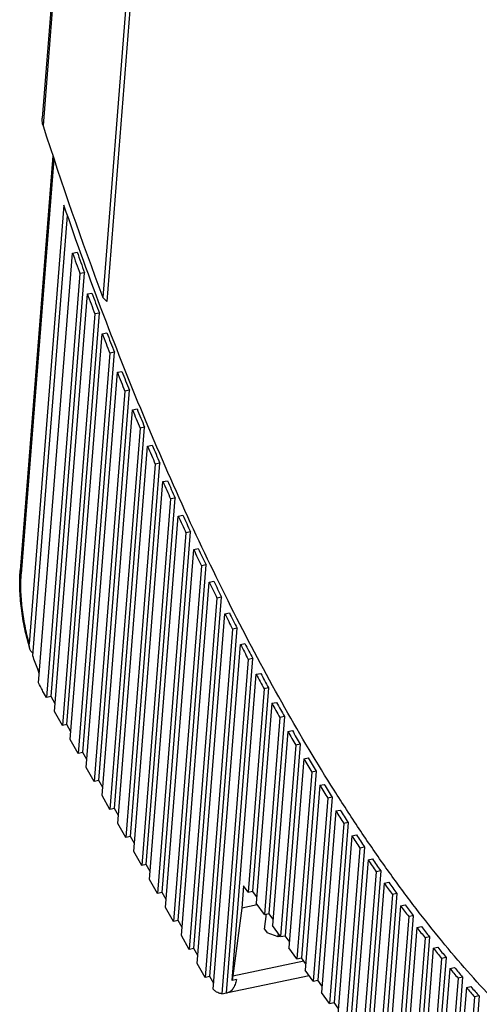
# Model space of a CAD drawing. Header units: millimetres. Extents: x 0 to 420, y 0 to 297.
# Tile 17 of 31: x 344 to 363, y 160 to 199. Entities that reach past the tile are written whole.
import ezdxf

# ---------------------------------------------------------------- set-up
doc = ezdxf.new("R2010")
doc.units = ezdxf.units.MM
doc.header["$LTSCALE"] = 23.1
doc.layers.add('T-EM12-T00-2DXF_CONTINUOUS_LINE', color=7, linetype='CONTINUOUS')

msp = doc.modelspace()

# ---------------------------------------------------------------- linework, layer by layer
at = {"layer": 'T-EM12-T00-2DXF_CONTINUOUS_LINE', "color": 7, "linetype": 'Continuous'}
for p, q in [((352.0494, 245.4131), (347.5359, 188.0896)), ((352.2193, 245.4402), (347.6917, 187.9372)), ((345.5341, 200.6115), (345.1137, 195.272)), ((345.5359, 193.7634), (344.2299, 177.1768)), ((345.9759, 191.7909), (344.5941, 174.2415)), ((344.7359, 173.7675), (346.122, 191.3702)), ((344.9675, 172.6775), (346.3214, 189.8724)), ((346.3214, 189.8724), (346.5036, 189.911)), ((346.6176, 189.0476), (345.2824, 172.0902)), ((345.4646, 172.1288), (346.7998, 189.0861)), ((346.7998, 189.0861), (346.6176, 189.0476)), ((346.9147, 188.235), (347.0969, 188.2735)), ((345.5994, 171.5307), (346.9147, 188.235)), ((346.0987, 171.0098), (347.395, 187.4729)), ((347.395, 187.4729), (347.2128, 187.4343)), ((347.2128, 187.4343), (345.9165, 170.9712)), ((347.5118, 186.6455), (347.694, 186.684)), ((346.2336, 170.4117), (347.5118, 186.6455)), ((346.7328, 169.8908), (347.9939, 185.9066)), ((347.9939, 185.9066), (347.8117, 185.868)), ((347.8117, 185.868), (346.5506, 169.8522)), ((346.8677, 169.2927), (348.1125, 185.1018)), ((348.1125, 185.1018), (348.2946, 185.1404)), ((348.4141, 184.3466), (347.1847, 168.7332)), ((347.3669, 168.7717), (348.5963, 184.3851)), ((348.5963, 184.3851), (348.4141, 184.3466)), ((347.5018, 168.1737), (348.7166, 183.6021)), ((348.7166, 183.6021), (348.8988, 183.6407)), ((349.0199, 182.8683), (347.8189, 167.6142)), ((348.001, 167.6527), (349.2021, 182.9068)), ((349.2021, 182.9068), (349.0199, 182.8683)), ((348.1359, 167.0547), (349.3241, 182.1448)), ((349.3241, 182.1448), (349.5063, 182.1833)), ((349.629, 181.4315), (348.453, 166.4952)), ((348.6352, 166.5337), (349.8112, 181.47)), ((349.8112, 181.47), (349.629, 181.4315)), ((349.9348, 180.7282), (350.117, 180.7668)), ((348.77, 165.9357), (349.9348, 180.7282)), ((350.2413, 180.0349), (349.0871, 165.3762)), ((349.2693, 165.4147), (350.4235, 180.0734)), ((350.4235, 180.0734), (350.2413, 180.0349)), ((349.4042, 164.8166), (350.5486, 179.3512)), ((350.5486, 179.3512), (350.7308, 179.3898)), ((350.8566, 178.6772), (349.7212, 164.2571)), ((349.9034, 164.2957), (351.0388, 178.7157)), ((351.0388, 178.7157), (350.8566, 178.6772)), ((350.0383, 163.6976), (351.1654, 178.0126)), ((351.1654, 178.0126), (351.3476, 178.0511)), ((351.4749, 177.3573), (350.3553, 163.1381)), ((350.5375, 163.1767), (351.6571, 177.3958)), ((351.6571, 177.3958), (351.4749, 177.3573)), ((350.6724, 162.5786), (351.7852, 176.7112)), ((351.7852, 176.7112), (351.9674, 176.7498)), ((352.0961, 176.0743), (350.9895, 162.0191)), ((351.1716, 162.0577), (352.2783, 176.1128)), ((352.2783, 176.1128), (352.0961, 176.0743)), ((351.3065, 161.4596), (352.4078, 175.4463)), ((352.4078, 175.4463), (352.59, 175.4849)), ((351.8058, 160.9386), (352.9024, 174.8658)), ((352.9024, 174.8658), (352.7202, 174.8273)), ((352.7202, 174.8273), (351.6236, 160.9001)), ((351.9471, 160.4232), (353.0332, 174.2171)), ((353.0332, 174.2171), (353.2154, 174.2556)), ((353.347, 173.6156), (352.2945, 160.2487)), ((352.4767, 160.2873), (353.5292, 173.6541)), ((353.5292, 173.6541), (353.347, 173.6156)), ((352.6976, 160.7818), (353.6614, 173.0227)), ((353.6614, 173.0227), (353.8436, 173.0613)), ((345.2824, 172.0902), (345.1656, 172.2963)), ((345.4646, 172.1288), (345.2824, 172.0902)), ((345.6243, 171.8469), (345.4646, 172.1288)), ((353.9765, 172.4384), (353.3367, 164.3122)), ((354.1587, 172.477), (353.5189, 164.3507)), ((354.1587, 172.477), (353.9765, 172.4384)), ((354.2923, 171.8626), (353.6627, 163.8666)), ((354.2923, 171.8626), (354.4745, 171.9012)), ((345.9165, 170.9712), (345.5994, 171.5307)), ((354.791, 171.3338), (354.171, 163.4596)), ((354.791, 171.3338), (354.6088, 171.2953)), ((346.0987, 171.0098), (345.9165, 170.9712)), ((346.2584, 170.7279), (346.0987, 171.0098)), ((354.6088, 171.2953), (353.9888, 163.4211)), ((354.9259, 170.7363), (354.3148, 162.9755)), ((354.9259, 170.7363), (355.1081, 170.7749)), ((346.5506, 169.8522), (346.2336, 170.4117)), ((355.2436, 170.1857), (354.6408, 162.53)), ((355.4258, 170.2242), (354.823, 162.5685)), ((355.4258, 170.2242), (355.2436, 170.1857)), ((346.7328, 169.8908), (346.5506, 169.8522)), ((346.8926, 169.6088), (346.7328, 169.8908)), ((355.562, 169.6433), (354.9669, 162.0844)), ((355.562, 169.6433), (355.7442, 169.6819)), ((347.1847, 168.7332), (346.8677, 169.2927)), ((355.8811, 169.1092), (355.2929, 161.6389)), ((356.0633, 169.1477), (355.4751, 161.6774)), ((356.0633, 169.1477), (355.8811, 169.1092)), ((347.3669, 168.7717), (347.1847, 168.7332)), ((347.5267, 168.4898), (347.3669, 168.7717)), ((356.2008, 168.5832), (355.6189, 161.1933)), ((356.2008, 168.5832), (356.383, 168.6218)), ((347.8189, 167.6142), (347.5018, 168.1737)), ((356.5211, 168.0654), (355.945, 160.7478)), ((356.7033, 168.104), (356.1272, 160.7863)), ((356.7033, 168.104), (356.5211, 168.0654)), ((348.001, 167.6527), (347.8189, 167.6142)), ((348.1608, 167.3708), (348.001, 167.6527)), ((356.8421, 167.5557), (356.271, 160.3023)), ((356.8421, 167.5557), (357.0243, 167.5943)), ((348.453, 166.4952), (348.1359, 167.0547)), ((357.1637, 167.0541), (356.597, 159.8567)), ((357.3459, 167.0927), (356.7792, 159.8953)), ((357.3459, 167.0927), (357.1637, 167.0541)), ((357.486, 166.5606), (357.6682, 166.5991)), ((348.6352, 166.5337), (348.453, 166.4952)), ((348.7949, 166.2518), (348.6352, 166.5337)), ((357.486, 166.5606), (356.9231, 159.4112)), ((349.0871, 165.3762), (348.77, 165.9357)), ((357.8089, 166.0751), (357.2491, 158.9656)), ((357.9911, 166.1136), (357.4313, 159.0042)), ((357.9911, 166.1136), (357.8089, 166.0751)), ((349.2693, 165.4147), (349.0871, 165.3762)), ((349.429, 165.1328), (349.2693, 165.4147)), ((358.1324, 165.5976), (357.5751, 158.5201)), ((358.1324, 165.5976), (358.3146, 165.6361)), ((358.4565, 165.128), (357.9012, 158.0745)), ((358.6387, 165.1666), (358.0833, 158.1131)), ((358.6387, 165.1666), (358.4565, 165.128)), ((349.7212, 164.2571), (349.4042, 164.8166)), ((358.7813, 164.6665), (358.2272, 157.629)), ((358.7813, 164.6665), (358.9635, 164.7051)), ((349.9034, 164.2957), (349.7212, 164.2571)), ((350.0632, 164.0138), (349.9034, 164.2957)), ((353.1533, 164.5628), (353.0833, 163.6741)), ((353.3367, 164.3122), (353.1533, 164.5628)), ((353.3367, 164.3122), (353.5189, 164.3507)), ((353.6832, 164.1262), (353.5189, 164.3507)), ((359.2889, 164.2516), (358.7354, 157.222)), ((359.2889, 164.2516), (359.1067, 164.213)), ((353.9888, 163.4211), (353.6627, 163.8666)), ((359.1067, 164.213), (358.5532, 157.1834)), ((350.3553, 163.1381), (350.0383, 163.6976)), ((353.0833, 163.6741), (352.7285, 160.9606)), ((353.707, 163.8061), (353.0833, 163.6741)), ((353.9888, 163.4211), (354.171, 163.4596)), ((353.992, 162.8329), (354.0711, 163.4385)), ((354.3352, 163.2351), (354.171, 163.4596)), ((359.4328, 163.7675), (358.8793, 156.7379)), ((359.4328, 163.7675), (359.6149, 163.806)), ((350.5375, 163.1767), (350.3553, 163.1381)), ((350.6973, 162.8947), (350.5375, 163.1767)), ((359.7594, 163.3299), (359.2053, 156.2923)), ((359.9416, 163.3685), (359.3875, 156.3309)), ((359.9416, 163.3685), (359.7594, 163.3299)), ((353.992, 162.8329), (354.103, 162.6812)), ((354.5424, 162.5283), (354.103, 162.6812)), ((354.6408, 162.53), (354.3148, 162.9755)), ((354.5424, 162.5283), (354.552, 162.6513)), ((360.0867, 162.9003), (359.5313, 155.8468)), ((360.0867, 162.9003), (360.2689, 162.9389)), ((350.9895, 162.0191), (350.6724, 162.5786)), ((354.6287, 162.5466), (354.5424, 162.5283)), ((354.6408, 162.53), (354.823, 162.5685)), ((354.9873, 162.344), (354.823, 162.5685)), ((360.4146, 162.4787), (359.8574, 155.4012)), ((360.5968, 162.5173), (360.0395, 155.4398)), ((360.5968, 162.5173), (360.4146, 162.4787)), ((351.1716, 162.0577), (350.9895, 162.0191)), ((351.3314, 161.7757), (351.1716, 162.0577)), ((355.2929, 161.6389), (354.9669, 162.0844)), ((360.7432, 162.0651), (360.1834, 154.9557)), ((360.7432, 162.0651), (360.9254, 162.1037)), ((355.2929, 161.6389), (355.4751, 161.6774)), ((355.6394, 161.4529), (355.4751, 161.6774)), ((361.0724, 161.6596), (360.5094, 154.5102)), ((361.2545, 161.6981), (360.6916, 154.5487)), ((361.2545, 161.6981), (361.0724, 161.6596)), ((351.6236, 160.9001), (351.3065, 161.4596)), ((355.945, 160.7478), (355.6189, 161.1933)), ((361.4022, 161.262), (360.8355, 154.0646)), ((361.4022, 161.262), (361.5844, 161.3006)), ((351.8058, 160.9386), (351.6236, 160.9001)), ((351.9643, 160.6589), (351.8058, 160.9386)), ((352.5238, 160.293), (355.7745, 160.9807)), ((352.8798, 160.8203), (352.6976, 160.7818)), ((355.945, 160.7478), (356.1272, 160.7863)), ((356.2914, 160.5618), (356.1272, 160.7863)), ((361.7326, 160.8725), (361.1615, 153.6191)), ((361.9148, 160.9111), (361.3437, 153.6576)), ((361.9148, 160.9111), (361.7326, 160.8725)), ((351.9656, 160.6572), (351.9643, 160.6589)), ((352.2945, 160.2487), (352.4767, 160.2873)), ((356.597, 159.8567), (356.271, 160.3023)), ((362.0637, 160.4911), (361.4875, 153.1735)), ((362.0637, 160.4911), (362.2459, 160.5297)), ((356.597, 159.8567), (356.7792, 159.8953)), ((356.9435, 159.6708), (356.7792, 159.8953)), ((362.3954, 160.1179), (361.8136, 152.728)), ((362.5776, 160.1564), (361.9957, 152.7665)), ((362.5776, 160.1564), (362.3954, 160.1179))]:
    msp.add_line(p, q, dxfattribs=at)
at = {"layer": 'T-EM12-T00-2DXF_CONTINUOUS_LINE', "color": 9, "linetype": 'Continuous'}
for p, q in [((345.5628, 200.2941), (345.1433, 194.9666)), ((345.5793, 193.6325), (344.2729, 177.0411)), ((352.7285, 160.9606), (355.5611, 161.56))]:
    msp.add_line(p, q, dxfattribs=at)
at = {"layer": 'T-EM12-T00-2DXF_CONTINUOUS_LINE', "color": 7, "linetype": 'Continuous'}
for centre, radius, start, end in [((347.9913, 195.8728), 2.9887, 197.65182, 197.81362), ((487.3805, 240.5976), 149.3774, 197.78998, 200.579872), ((487.6883, 240.1628), 150.0457, 199.582695, 199.917369), ((487.5476, 240.0854), 149.7027, 199.582311, 199.917753), ((483.6035, 238.6409), 145.5023, 200.252756, 200.58916), ((483.7545, 238.7264), 145.8579, 200.253166, 200.58875), ((479.5489, 237.1018), 141.1654, 200.925495, 201.2637), ((479.7082, 237.1949), 141.5315, 200.925932, 201.263263), ((475.573, 235.5739), 137.0898, 201.602654, 201.942543), ((475.4073, 235.4734), 136.7152, 201.602189, 201.943008), ((471.3707, 233.8686), 132.5547, 202.284948, 202.62819), ((471.2003, 233.7614), 132.1732, 202.284452, 202.628685), ((467.1216, 232.0847), 127.9463, 202.974404, 203.32179), ((466.9482, 231.9713), 127.5595, 202.973877, 203.322317), ((462.6697, 230.1085), 122.8931, 203.672049, 204.025496), ((462.8446, 230.2278), 123.2835, 203.672609, 204.024937), ((458.5574, 228.3034), 118.5842, 204.381165, 204.739243), ((458.3824, 228.1787), 118.1915, 204.38057, 204.739838), ((454.2765, 226.317), 113.8649, 205.101705, 205.466364), ((454.1027, 226.1875), 113.4712, 205.101072, 205.466996), ((450.0173, 224.2745), 109.1412, 205.835908, 206.208007), ((449.846, 224.1404), 108.7479, 205.835235, 206.20868), ((445.7942, 222.1812), 104.4278, 206.585518, 206.965957), ((445.6265, 222.0433), 104.036, 206.584801, 206.966673), ((441.6208, 220.0431), 99.7385, 207.35236, 207.742083), ((441.4578, 219.9016), 99.3492, 207.351597, 207.742847), ((437.5095, 217.8656), 95.0862, 208.138358, 208.538366), ((437.3523, 217.7211), 94.7005, 208.137544, 208.53918), ((433.4722, 215.6544), 90.483, 208.945551, 209.356909), ((433.3216, 215.5074), 90.102, 208.944681, 209.357778), ((429.5198, 213.4154), 85.9404, 209.776115, 210.199964), ((429.3767, 213.2663), 85.5649, 209.775185, 210.200893), ((425.6624, 211.1541), 81.469, 210.632384, 211.069951), ((425.5277, 211.0033), 81.0999, 210.631389, 211.070946), ((421.9095, 208.8762), 77.0789, 211.516872, 211.969484), ((421.7839, 208.7243), 76.717, 211.515805, 211.970551), ((418.2697, 206.5875), 72.7793, 212.4323, 212.901396), ((418.154, 206.435), 72.4254, 212.431154, 212.902542), ((414.6458, 204.141), 68.2337, 213.38039, 213.870004), ((414.7511, 204.2936), 68.579, 213.381623, 213.868772), ((411.361, 202.0004), 64.486, 214.368062, 214.874978), ((411.2667, 201.848), 64.15, 214.366735, 214.876305), ((408.1059, 199.7134), 60.5078, 215.395143, 215.923702), ((408.0231, 199.5618), 60.1817, 215.393711, 215.925134), ((404.9918, 197.4385), 56.6512, 216.46673, 217.01899), ((404.921, 197.2882), 56.3356, 216.46518, 217.02054), ((402.024, 195.1813), 52.9226, 217.58707, 218.16531), ((401.9656, 195.0327), 52.6178, 217.58539, 218.16699), ((399.2071, 192.9476), 49.3275, 218.76085, 219.36758), ((399.1614, 192.8013), 49.0341, 218.75903, 219.3694), ((396.5449, 190.7432), 45.8711, 219.99324, 220.63123), ((396.5124, 190.5996), 45.5894, 219.99126, 220.6332), ((352.4683, 160.5556), 0.2685, 271.79572, 281.93416), ((394.0408, 188.5738), 42.5579, 221.28995, 221.96228), ((394.0215, 188.4333), 42.2883, 221.28781, 221.96442)]:
    msp.add_arc(centre, radius, start, end, dxfattribs=at)
msp.add_ellipse((379.079, 219.6592), major_axis=(50.3396, -48.699), ratio=0.6371173, start_param=-1.5810815, end_param=-1.5779703, dxfattribs=at)
at = {"layer": 'T-EM12-T00-2DXF_CONTINUOUS_LINE', "color": 9, "linetype": 'Continuous'}
for points, knots in [([(361.6829, 233.2991), (363.4116, 227.0894), (366.6952, 214.5783), (371.0808, 195.6517), (374.9236, 176.5897), (377.1167, 163.8183), (378.1167, 157.4328)], [0, 0, 0, 0, 0.2489825, 0.4995473, 0.7503389, 1, 1, 1, 1]), ([(344.2299, 177.1768), (344.229, 177.1654), (344.2295, 177.142), (344.24, 177.0947), (344.258, 177.0614), (344.2729, 177.0411)], [0, 0, 0, 0, 0.2365197, 0.4790175, 1, 1, 1, 1]), ([(344.5941, 174.2415), (344.5274, 174.4804), (344.4135, 174.962), (344.3004, 175.6829), (344.256, 176.2734), (344.2544, 176.7228), (344.2647, 176.9372), (344.2729, 177.0411)], [0, 0, 0, 0, 0.2629005, 0.523846, 0.7726458, 0.8895437, 1, 1, 1, 1])]:
    msp.add_open_spline(points, degree=3, knots=knots, dxfattribs=at)
at = {"layer": 'T-EM12-T00-2DXF_CONTINUOUS_LINE', "color": 7, "linetype": 'Continuous'}
for points, knots in [([(345.1433, 194.9666), (345.1356, 194.9909), (345.1106, 195.0907), (345.1077, 195.1951), (345.1137, 195.272)], [0, 0, 0, 0, 0.2481042, 1, 1, 1, 1]), ([(376.6395, 153.7263), (376.3428, 153.6635), (375.7391, 153.5692), (374.8168, 153.5242), (373.8775, 153.5753), (372.9229, 153.7222), (371.9544, 153.9645), (370.9737, 154.3016), (369.982, 154.7327), (368.9809, 155.2572), (367.9718, 155.8741), (366.956, 156.5825), (365.9351, 157.3812), (364.9105, 158.2691), (363.8838, 159.2449), (362.8564, 160.3069), (361.8299, 161.4538), (360.8057, 162.6837), (359.7855, 163.9948), (358.7708, 165.3851), (357.763, 166.8526), (356.4106, 168.9401), (354.7516, 171.73), (352.8411, 175.2989), (350.9938, 179.1158), (349.2209, 183.1574), (347.5333, 187.3995), (346.4848, 190.3084), (345.9759, 191.7909)], [0, 0, 0, 0, 0.0175332, 0.0352384, 0.0532814, 0.071817, 0.0909855, 0.1109099, 0.1316957, 0.1534308, 0.1761869, 0.2000205, 0.2249748, 0.2510812, 0.2783604, 0.306824, 0.3364753, 0.3673107, 0.39932, 0.4324874, 0.466792, 0.5022085, 0.5762496, 0.6543378, 0.7361441, 0.821298, 0.9093945, 1, 1, 1, 1]), ([(344.6114, 174.0526), (344.5333, 174.3157), (344.3998, 174.8483), (344.2875, 175.5217), (344.2333, 176.0561), (344.2117, 176.4432), (344.2092, 176.8158), (344.2206, 177.0586), (344.2299, 177.1768)], [0, 0, 0, 0, 0.260241, 0.5200958, 0.6467332, 0.7695848, 0.8876201, 1, 1, 1, 1]), ([(344.6114, 174.0526), (344.607, 174.0674), (344.5924, 174.1292), (344.5903, 174.1936), (344.5941, 174.2415)], [0, 0, 0, 0, 0.2425506, 1, 1, 1, 1]), ([(344.7438, 173.8669), (344.7274, 173.8775), (344.6971, 173.9021), (344.6471, 173.9617), (344.6224, 174.0155), (344.6114, 174.0526)], [0, 0, 0, 0, 0.2520542, 0.5003922, 1, 1, 1, 1]), ([(344.9973, 173.0571), (344.9736, 173.1138), (344.879, 173.3477), (344.7946, 173.5858), (344.7359, 173.7675)], [0, 0, 0, 0, 0.2433697, 1, 1, 1, 1]), ([(345.1656, 172.2963), (345.1485, 172.3265), (345.0791, 172.4518), (345.0143, 172.5796), (344.9675, 172.6775)], [0, 0, 0, 0, 0.2424465, 1, 1, 1, 1]), ([(352.8798, 160.8203), (352.8644, 160.7503), (352.8363, 160.6505), (352.7834, 160.53), (352.7406, 160.4558), (352.693, 160.3942), (352.641, 160.3458), (352.5846, 160.311), (352.5441, 160.2973), (352.5238, 160.293)], [0, 0, 0, 0, 0.3217438, 0.4623658, 0.5898167, 0.7050969, 0.8099609, 0.9070695, 1, 1, 1, 1]), ([(352.7285, 160.9606), (352.7265, 160.9451), (352.7181, 160.8852), (352.7072, 160.8256), (352.6976, 160.7818)], [0, 0, 0, 0, 0.2595527, 1, 1, 1, 1]), ([(352.2945, 160.2487), (352.2668, 160.2478), (352.2079, 160.255), (352.1204, 160.2893), (352.0315, 160.3462), (351.9754, 160.3955), (351.9471, 160.4232)], [0, 0, 0, 0, 0.209002, 0.4400526, 0.7020699, 1, 1, 1, 1])]:
    msp.add_open_spline(points, degree=3, knots=knots, dxfattribs=at)

doc.saveas('drawing.dxf')
